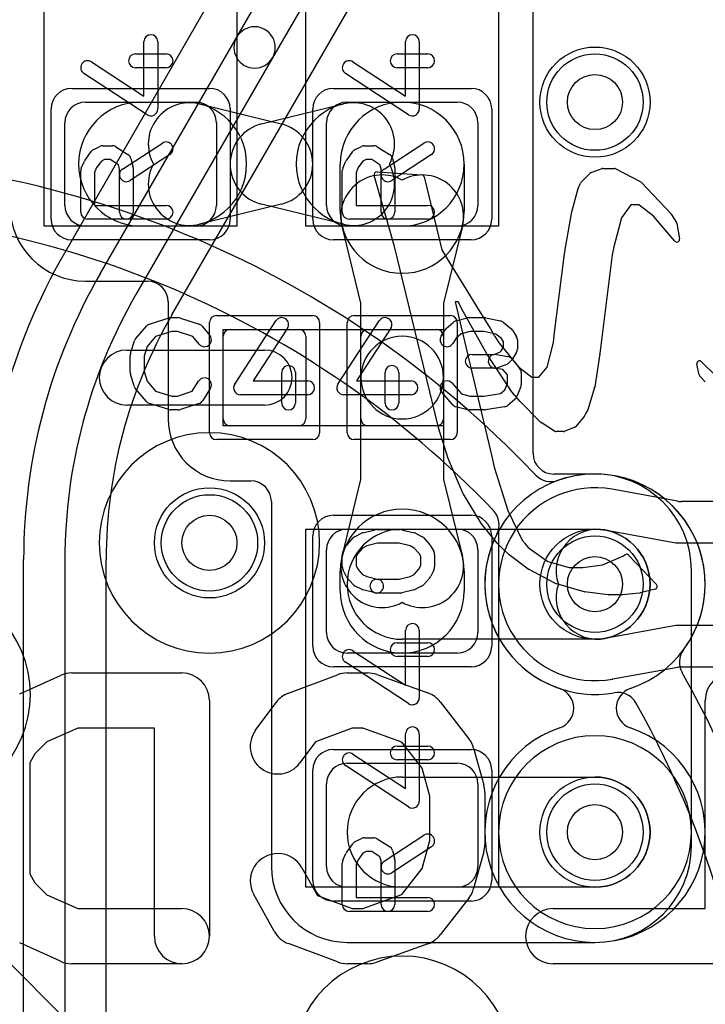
# Model space of a CAD drawing. Extents: x -1.5 to 30.7, y -0.5 to 30.
# Tile 16 of 23: x 18.2 to 20.7, y 19.3 to 22.9. Entities that reach past the tile are written whole.
import ezdxf

# ---------------------------------------------------------------- set-up
doc = ezdxf.new("R2010")
doc.units = 0
for name, color, linetype in [('Hole', 1, 'CONTINUOUS'), ('L1', 3, 'CONTINUOUS'), ('L2', 3, 'CONTINUOUS'), ('L3', 3, 'CONTINUOUS'), ('L4', 3, 'CONTINUOUS'), ('MetalMask-A', 176, 'CONTINUOUS'), ('PartsArea-A', 111, 'CONTINUOUS'), ('PartsSilk-A', 221, 'CONTINUOUS'), ('PartsSilk-B', 221, 'CONTINUOUS'), ('Resist-A', 2, 'CONTINUOUS'), ('Resist-B', 2, 'CONTINUOUS'), ('Silk-B', 140, 'CONTINUOUS')]:
    doc.layers.add(name, color=color, linetype=linetype)

msp = doc.modelspace()

# ---------------------------------------------------------------- linework, layer by layer
at = {"layer": 'Hole'}
for centre in [(20.3, 22.6), (18.9, 21), (20.3, 20.85), (20.3, 19.95)]:
    msp.add_circle(centre, 0.1, dxfattribs=at)
at = {"layer": 'L1'}
for p, q in [((20.07504, 21.325), (20.07504, 23.90006)), ((18.45, 22.6), (18.85, 22.6)), ((18.65, 22.6), (18.81, 22.6)), ((18.86357, 22.59353), (19.16071, 22.52069)), ((19.08929, 22.52069), (19.38643, 22.59353)), ((19.4, 22.6), (19.8, 22.6)), ((19.44, 22.6), (19.6, 22.6)), ((18.375, 22.225), (18.375, 22.525)), ((18.925, 22.525), (18.925, 22.225)), ((19.325, 22.225), (19.325, 22.525)), ((19.875, 22.525), (19.875, 22.225)), ((19.375, 22.20357), (19.375, 22.375)), ((19.825, 22.375), (19.825, 22.20357)), ((19.16071, 22.22931), (18.86357, 22.15647)), ((19.38643, 22.15647), (19.08929, 22.22931)), ((18.85, 22.15), (18.45, 22.15)), ((18.81, 22.15), (18.65, 22.15)), ((19.45, 21.87044), (19.38147, 22.15)), ((19.8, 22.15), (19.4, 22.15)), ((19.6, 22.15), (19.44, 22.15)), ((19.81853, 22.15), (19.75, 21.87044)), ((18.45, 21.94996), (18.67496, 21.94996)), ((18.74996, 21.87496), (18.74996, 21.45)), ((19.45, 21.6), (19.45, 21.87044)), ((19.75, 21.87044), (19.75, 21.6)), ((18.975, 21.775), (19.225, 21.775)), ((19.475, 21.775), (19.725, 21.775)), ((18.95, 21.45), (18.95, 21.75)), ((19.25, 21.75), (19.25, 21.45)), ((19.45, 21.45), (19.45, 21.75)), ((19.75, 21.75), (19.75, 21.45)), ((18.6, 21.7), (19.1, 21.7)), ((19.45, 21.23063), (19.45, 21.6)), ((19.75, 21.6), (19.75, 21.23063)), ((19.1, 21.5), (18.6, 21.5)), ((19.225, 21.425), (18.975, 21.425)), ((19.725, 21.425), (19.475, 21.425)), ((20.30004, 21.25), (20.15004, 21.25)), ((18.975, 21.22496), (19.04996, 21.22496)), ((19.38147, 20.95107), (19.45, 21.23063)), ((19.75, 21.23063), (19.81853, 20.95107)), ((19.12496, 21.14996), (19.12496, 19.825)), ((19.4, 21.05), (19.8, 21.05)), ((19.6, 21.05), (20.3, 21.05)), ((19.325, 20.675), (19.325, 20.975)), ((19.875, 20.975), (19.875, 20.675)), ((19.375, 20.825), (19.375, 20.8975)), ((19.825, 20.8975), (19.825, 20.825)), ((20.65004, 19.89996), (20.65004, 20.9)), ((20.3, 20.65), (19.6, 20.65)), ((19.8, 20.6), (19.4, 20.6)), ((19.4, 20.2), (19.8, 20.2)), ((19.325, 19.825), (19.325, 20.125)), ((19.6, 20.15), (20.3, 20.15)), ((19.875, 20.125), (19.875, 19.825)), ((19.8, 19.75), (19.4, 19.75)), ((20.3, 19.75), (19.6, 19.75)), ((18.77732, 18.87201), (18.05861, 19.59071)), ((19.4, 19.54996), (20.30004, 19.54996))]:
    msp.add_line(p, q, dxfattribs=at)
for centre in [(20.3, 22.6), (18.9, 21), (20.3, 20.85), (20.3, 19.95)]:
    msp.add_circle(centre, 0.2, dxfattribs=at)
for centre, radius, start, end in [((18.45, 22.525), 0.075, 90, 180), ((18.65, 22.375), 0.225, 90, -90), ((18.82786, 22.44784), 0.15, 76.22778, -150.94873), ((18.81, 22.375), 0.225, -90, 90), ((18.85, 22.525), 0.075, 0, 90), ((19.44, 22.375), 0.225, 90, -90), ((19.4, 22.525), 0.075, 90, 180), ((19.6, 22.375), 0.225, 0, 180), ((19.42214, 22.44784), 0.15, -29.05127, 103.7737), ((19.6, 22.375), 0.225, -90, 90), ((19.8, 22.525), 0.075, 0, 90), ((19.125, 22.375), 0.15, 103.77222, -103.77222), ((19.125, 22.375), 0.15, -76.22778, 76.22778), ((18.82786, 22.30216), 0.15, 150.94873, -76.2263), ((19.42214, 22.30216), 0.15, -103.77222, 29.05127), ((19.52716, 22.18571), 0.15, 60.94873, -166.2263), ((19.67284, 22.18571), 0.15, -13.77222, 119.05127), ((18.45, 22.225), 0.27504, 180, -90), ((18.45, 22.225), 0.075, 180, -90), ((18.85, 22.225), 0.075, -90, 0), ((19.4, 22.225), 0.075, 180, -90), ((19.6, 22.20357), 0.225, 180, 0), ((19.8, 22.225), 0.075, -90, 0), ((18.67496, 21.87496), 0.075, 0, 90), ((18.975, 21.75), 0.025, 90, 180), ((19.225, 21.75), 0.025, 0, 90), ((19.475, 21.75), 0.025, 90, 180), ((19.725, 21.75), 0.025, 0, 90), ((19.6, 21.6), 0.15, 0, 180), ((18.6, 21.6), 0.1, 90, -90), ((19.1, 21.6), 0.1, -90, 90), ((19.6, 21.6), 0.15, 180, 0), ((18.975, 21.45), 0.22504, 180, -90), ((18.975, 21.45), 0.025, 180, -90), ((19.225, 21.45), 0.025, -90, 0), ((19.475, 21.45), 0.025, 180, -90), ((19.725, 21.45), 0.025, -90, 0), ((20.15004, 21.325), 0.075, 180, -90), ((20.30004, 20.9), 0.35, 0, 90), ((19.04996, 21.14996), 0.075, 0, 90), ((19.6, 20.8975), 0.225, 0, 180), ((19.4, 20.975), 0.075, 90, 180), ((19.6, 20.85), 0.2, 90, -90), ((19.8, 20.975), 0.075, 0, 90), ((20.3, 20.85), 0.2, -90, 90), ((19.52716, 20.91536), 0.15, 166.22778, -60.94873), ((19.67284, 20.91536), 0.15, -119.05127, 13.7737), ((19.6, 20.825), 0.225, 180, 0), ((19.4, 20.675), 0.075, 180, -90), ((19.8, 20.675), 0.075, -90, 0), ((19.4, 20.125), 0.075, 90, 180), ((19.8, 20.125), 0.075, 0, 90), ((19.6, 19.95), 0.2, 90, -90), ((20.3, 19.95), 0.2, -90, 90), ((20.30004, 19.89996), 0.35, -90, 0), ((19.4, 19.825), 0.27504, 180, -90), ((19.4, 19.825), 0.075, 180, -90), ((19.8, 19.825), 0.075, -90, 0)]:
    msp.add_arc(centre, radius, start, end, dxfattribs=at)
at = {"layer": 'L2'}
for centre in [(20.3, 22.6), (20.3, 19.95)]:
    msp.add_circle(centre, 0.2, dxfattribs=at)
for centre, radius, start, end in [((17.4, 18.7), 3.70004, 43.68559, 90), ((17.4, 18.7), 3.5, 43.6856, 90), ((18.9, 21), 0.40004, 90, -90), ((18.9, 21), 0.40004, -90, 90), ((19.87678, 21.06567), 0.27501, 43.32917, 43.6858), ((20.13139, 21.30584), 0.075, -136.67484, -136.35056), ((17.39999, 18.7), 3.70004, 43.47059, 43.65241), ((20.13964, 21.29716), 0.075, -136.52889, -70.27012), ((20.29999, 20.85), 0.40004, -36.62097, 109.72724), ((19.87678, 21.06567), 0.07497, -27.00252, 43.68663), ((20.30001, 20.85), 0.40004, 152.99747, -79.8932), ((17.85, 20.45), 0.40004, -90, 90), ((20.68126, 20.56663), 0.075, 143.38066, -150.36883), ((17.4, 18.7), 3.70005, 29.43653, 29.63458), ((20.68825, 20.55427), 0.075, -151.44624, -150.58107), ((17.4, 18.69999), 3.70004, 0.00015, 29.41913), ((20.38337, 20.38236), 0.07497, 29.41687, 100.10936), ((17.4, 18.7), 3.5, 0, 29.41915), ((19.6, 19.1), 0.40004, 90, -90), ((19.6, 19.1), 0.40004, -90, 90)]:
    msp.add_arc(centre, radius, start, end, dxfattribs=at)
at = {"layer": 'L3'}
for centre in [(20.3, 22.6), (18.9, 21)]:
    msp.add_circle(centre, 0.2, dxfattribs=at)
for centre, radius, start, end in [((20.3, 20.85), 0.40004, -71.31323, -108.68677), ((20.1478, 20.4), 0.075, -71.31382, 71.31382), ((20.4522, 20.4), 0.075, 108.68618, -108.68618), ((20.3, 19.95), 0.40004, 108.68677, 71.31323)]:
    msp.add_arc(centre, radius, start, end, dxfattribs=at)
at = {"layer": 'L4'}
for p, q in [((19.32977, 23.70884), (18.37306, 22.05176)), ((18.99902, 22.83588), (19.48621, 23.67971)), ((19.61612, 23.60472), (19.12892, 22.76088)), ((18.76316, 21.82727), (19.71954, 23.48377)), ((18.503, 21.97674), (18.99902, 22.83588)), ((19.12892, 22.76088), (18.6329, 21.90174)), ((20.59959, 21.15139), (20.36253, 21.19442)), ((21.52664, 21.15004), (20.61379, 21.15004)), ((20.33572, 21.04678), (20.59349, 21)), ((20.59349, 21), (21.05331, 21)), ((18.225, 17.43731), (18.225, 20.93924)), ((18.375, 20.93924), (18.375, 17.43731)), ((18.52504, 17.43731), (18.52504, 20.93924)), ((20.59349, 20.7), (20.33572, 20.65322)), ((21.05331, 20.7), (20.59349, 20.7)), ((20.3643, 20.50592), (20.6004, 20.54876)), ((20.61379, 20.54996), (21.52664, 20.54996))]:
    msp.add_line(p, q, dxfattribs=at)
for centre in [(20.3, 22.6), (18.9, 21), (20.3, 20.85), (20.3, 19.95)]:
    msp.add_circle(centre, 0.2, dxfattribs=at)
for centre, radius, start, end in [((19.06397, 22.79838), 0.075, -30.00073, 150.00024), ((19.06397, 22.79838), 0.075, 149.99927, -30.00037), ((20.3, 20.93924), 2.22504, 149.99999, 180), ((20.3, 20.93924), 2.075, 149.99996, 180), ((20.3, 20.93924), 1.925, 149.99999, 180), ((20.3, 20.93924), 1.77496, 150.00027, 180), ((18.82777, 21.78923), 0.07497, 149.97737, 150.00487), ((18.82809, 21.78979), 0.07497, 150.00487, 150.4703), ((20.30001, 20.85001), 0.35004, 79.71126, -79.47013), ((20.61298, 21.22515), 0.07497, -100.28912, -99.65204), ((20.61379, 21.22501), 0.07497, -100.28024, -90), ((20.30894, 20.89919), 0.15, 79.71565, -160.85722), ((20.30894, 20.80081), 0.15, 160.85722, -79.71394), ((20.61378, 20.47499), 0.07497, 89.99236, 100.28024), ((20.37768, 20.43215), 0.07497, 100.28024, 100.52905), ((20.3, 19.95), 0.35004, 90, -90), ((20.3, 19.95), 0.35004, -90, 90)]:
    msp.add_arc(centre, radius, start, end, dxfattribs=at)
at = {"layer": 'MetalMask-A'}
for p, q in [((18.45, 22.6), (18.85, 22.6)), ((19.4, 22.6), (19.8, 22.6)), ((18.375, 22.225), (18.375, 22.525)), ((18.925, 22.525), (18.925, 22.225)), ((19.325, 22.225), (19.325, 22.525)), ((19.875, 22.525), (19.875, 22.225)), ((18.85, 22.15), (18.45, 22.15)), ((19.8, 22.15), (19.4, 22.15)), ((18.975, 21.775), (19.225, 21.775)), ((19.475, 21.775), (19.725, 21.775)), ((18.95, 21.45), (18.95, 21.75)), ((19.25, 21.75), (19.25, 21.45)), ((19.45, 21.45), (19.45, 21.75)), ((19.75, 21.75), (19.75, 21.45)), ((19.225, 21.425), (18.975, 21.425)), ((19.725, 21.425), (19.475, 21.425)), ((19.4, 21.05), (19.8, 21.05)), ((19.325, 20.675), (19.325, 20.975)), ((19.875, 20.975), (19.875, 20.675)), ((19.8, 20.6), (19.4, 20.6)), ((19.4, 20.2), (19.8, 20.2)), ((19.325, 19.825), (19.325, 20.125)), ((19.875, 20.125), (19.875, 19.825)), ((19.8, 19.75), (19.4, 19.75))]:
    msp.add_line(p, q, dxfattribs=at)
for centre, radius, start, end in [((18.45, 22.525), 0.075, 90, 180), ((18.85, 22.525), 0.075, 0, 90), ((19.4, 22.525), 0.075, 90, 180), ((19.8, 22.525), 0.075, 0, 90), ((18.45, 22.225), 0.075, 180, -90), ((18.85, 22.225), 0.075, -90, 0), ((19.4, 22.225), 0.075, 180, -90), ((19.8, 22.225), 0.075, -90, 0), ((18.975, 21.75), 0.025, 90, 180), ((19.225, 21.75), 0.025, 0, 90), ((19.475, 21.75), 0.025, 90, 180), ((19.725, 21.75), 0.025, 0, 90), ((18.975, 21.45), 0.025, 180, -90), ((19.225, 21.45), 0.025, -90, 0), ((19.475, 21.45), 0.025, 180, -90), ((19.725, 21.45), 0.025, -90, 0), ((19.4, 20.975), 0.075, 90, 180), ((19.8, 20.975), 0.075, 0, 90), ((19.4, 20.675), 0.075, 180, -90), ((19.8, 20.675), 0.075, -90, 0), ((19.4, 20.125), 0.075, 90, 180), ((19.8, 20.125), 0.075, 0, 90), ((19.4, 19.825), 0.075, 180, -90), ((19.8, 19.825), 0.075, -90, 0)]:
    msp.add_arc(centre, radius, start, end, dxfattribs=at)
at = {"layer": 'PartsArea-A'}
for p, q in [((18.3, 22.15), (18.3, 23.45)), ((19, 23.45), (19, 22.15)), ((19.25, 22.15), (19.25, 23.45)), ((19.95, 23.45), (19.95, 22.15)), ((19, 22.15), (18.3, 22.15)), ((19.95, 22.15), (19.25, 22.15)), ((18.95, 21.775), (19.75, 21.775)), ((18.95, 21.425), (18.95, 21.775)), ((19.75, 21.775), (19.75, 21.425)), ((19.75, 21.425), (18.95, 21.425)), ((19.25, 19.75), (19.25, 21.05)), ((19.25, 21.05), (19.95, 21.05)), ((19.95, 21.05), (19.95, 19.75)), ((19.95, 19.75), (19.25, 19.75))]:
    msp.add_line(p, q, dxfattribs=at)
at = {"layer": 'PartsSilk-A'}
for p, q in [((18.66204, 22.62119), (18.66204, 22.81944)), ((18.71204, 22.81944), (18.71204, 22.575)), ((19.61204, 22.62119), (19.61204, 22.81944)), ((19.66204, 22.81944), (19.66204, 22.575)), ((18.63148, 22.775), (18.74259, 22.775)), ((19.58148, 22.775), (19.69259, 22.775)), ((18.47108, 22.74593), (18.66204, 22.62119)), ((19.42108, 22.74593), (19.61204, 22.62119)), ((18.67337, 22.55407), (18.44374, 22.70407)), ((18.74259, 22.725), (18.63148, 22.725)), ((19.62337, 22.55407), (19.39374, 22.70407)), ((19.69259, 22.725), (19.58148, 22.725)), ((18.58447, 22.35703), (18.72891, 22.45148)), ((19.53447, 22.35703), (19.67891, 22.45148)), ((18.4483, 22.3897), (18.47052, 22.42026)), ((18.47956, 22.42792), (18.50178, 22.43903)), ((18.51296, 22.44167), (18.5463, 22.44167)), ((18.55955, 22.43787), (18.60399, 22.41009)), ((19.3983, 22.3897), (19.42052, 22.42026)), ((19.42956, 22.42792), (19.45178, 22.43903)), ((19.46296, 22.44167), (19.4963, 22.44167)), ((19.50955, 22.43787), (19.55399, 22.41009)), ((18.43456, 22.36015), (18.44567, 22.38515)), ((18.50737, 22.38593), (18.49029, 22.36243)), ((18.51886, 22.39167), (18.50737, 22.38593)), ((18.53913, 22.39167), (18.51886, 22.39167)), ((18.56913, 22.37292), (18.53913, 22.39167)), ((18.75627, 22.40964), (18.61183, 22.31519)), ((18.6149, 22.39533), (18.62231, 22.36755)), ((19.38456, 22.36015), (19.39567, 22.38515)), ((19.45737, 22.38593), (19.44029, 22.36243)), ((19.46886, 22.39167), (19.45737, 22.38593)), ((19.48913, 22.39167), (19.46886, 22.39167)), ((19.51913, 22.37292), (19.48913, 22.39167)), ((19.70627, 22.40964), (19.56183, 22.31519)), ((19.5649, 22.39533), (19.57231, 22.36755)), ((18.43241, 22.2), (18.43241, 22.35)), ((18.49029, 22.36243), (18.48241, 22.3447)), ((18.48241, 22.3447), (18.48241, 22.225)), ((18.57315, 22.35783), (18.56913, 22.37292)), ((18.57315, 22.2), (18.57315, 22.35783)), ((18.62315, 22.36111), (18.62315, 22.2)), ((19.38241, 22.2), (19.38241, 22.35)), ((19.44029, 22.36243), (19.43241, 22.3447)), ((19.43241, 22.3447), (19.43241, 22.225)), ((19.52315, 22.35783), (19.51913, 22.37292)), ((19.52315, 22.2), (19.52315, 22.35783)), ((19.57315, 22.36111), (19.57315, 22.2)), ((18.48241, 22.225), (18.74259, 22.225)), ((19.43241, 22.225), (19.69259, 22.225)), ((18.74259, 22.175), (18.45741, 22.175)), ((19.69259, 22.175), (19.40741, 22.175)), ((18.68266, 21.79418), (18.7521, 21.8164)), ((18.75972, 21.81759), (18.7875, 21.81759)), ((18.7954, 21.81631), (18.86207, 21.79409)), ((18.99157, 21.57663), (19.14157, 21.80626)), ((19.36657, 21.57663), (19.51657, 21.80626)), ((19.79495, 21.80564), (19.83662, 21.81675)), ((19.84306, 21.81759), (19.89861, 21.81759)), ((19.90376, 21.81705), (19.95654, 21.80594)), ((18.63258, 21.74239), (18.67147, 21.78683)), ((18.76362, 21.76759), (18.70452, 21.74868)), ((18.78344, 21.76759), (18.76362, 21.76759)), ((18.83952, 21.7489), (18.78344, 21.76759)), ((18.87338, 21.78637), (18.90115, 21.75304)), ((19.18343, 21.77892), (19.05869, 21.58796)), ((19.55843, 21.77892), (19.43369, 21.58796)), ((19.7413, 21.75029), (19.75519, 21.77251)), ((19.75978, 21.77795), (19.78478, 21.80017)), ((19.84634, 21.76759), (19.81356, 21.75885)), ((19.89601, 21.76759), (19.84634, 21.76759)), ((19.94042, 21.75824), (19.89601, 21.76759)), ((19.96701, 21.801), (19.99479, 21.77878)), ((20.00037, 21.77251), (20.01426, 21.75029)), ((18.61364, 21.68894), (18.62753, 21.73339)), ((18.70452, 21.74868), (18.67368, 21.71344)), ((18.86273, 21.72104), (18.83952, 21.7489)), ((19.79568, 21.74296), (19.7837, 21.72379)), ((19.81356, 21.75885), (19.79568, 21.74296)), ((19.96023, 21.7424), (19.94042, 21.75824)), ((19.96806, 21.72987), (19.96023, 21.7424)), ((20.01806, 21.73704), (20.01806, 21.7037)), ((18.67368, 21.71344), (18.6625, 21.67766)), ((19.9543, 21.69197), (19.95948, 21.69715)), ((19.95948, 21.69715), (19.96806, 21.71087)), ((19.96806, 21.71087), (19.96806, 21.72987)), ((18.6125, 21.61852), (18.6125, 21.68148)), ((18.6625, 21.67766), (18.6625, 21.62234)), ((19.85417, 21.68426), (19.9331, 21.68426)), ((19.9331, 21.68426), (19.9543, 21.69197)), ((19.94188, 21.68387), (19.98355, 21.67646)), ((19.99685, 21.6638), (19.98574, 21.65269)), ((19.99838, 21.66785), (20.02615, 21.63452)), ((20.01426, 21.69045), (20.00037, 21.66823)), ((19.9375, 21.63426), (19.85417, 21.63426)), ((19.96581, 21.62883), (19.93312, 21.63465)), ((19.9766, 21.64687), (19.94604, 21.63576)), ((19.98194, 21.60947), (19.96581, 21.62883)), ((18.62753, 21.56661), (18.61364, 21.61106)), ((18.6625, 21.62234), (18.67368, 21.58656)), ((19.1625, 21.50741), (19.1625, 21.61852)), ((19.2125, 21.61852), (19.2125, 21.50741)), ((19.5375, 21.50741), (19.5375, 21.61852)), ((19.5875, 21.61852), (19.5875, 21.50741)), ((19.98194, 21.57907), (19.98194, 21.60947)), ((20.03194, 21.61852), (20.03194, 21.57407)), ((18.67147, 21.51317), (18.63258, 21.55761)), ((18.67368, 21.58656), (18.70452, 21.55132)), ((18.83773, 21.5505), (18.86074, 21.58732)), ((18.90314, 21.56082), (18.87537, 21.51638)), ((19.05869, 21.58796), (19.25694, 21.58796)), ((19.43369, 21.58796), (19.63194, 21.58796)), ((19.78131, 21.57942), (19.81519, 21.54071)), ((19.95691, 21.54205), (19.97218, 21.55563)), ((19.97218, 21.55563), (19.98194, 21.57907)), ((20.03002, 21.56446), (20.01614, 21.53113)), ((18.70452, 21.55132), (18.76362, 21.53241)), ((18.76362, 21.53241), (18.78344, 21.53241)), ((18.78344, 21.53241), (18.83773, 21.5505)), ((19.25694, 21.53796), (19.0125, 21.53796)), ((19.63194, 21.53796), (19.3875, 21.53796)), ((19.78258, 21.50206), (19.74369, 21.5465)), ((19.81519, 21.54071), (19.84634, 21.53241)), ((19.84634, 21.53241), (19.89662, 21.53241)), ((19.89662, 21.53241), (19.95691, 21.54205)), ((20.00967, 21.52205), (19.98467, 21.49983)), ((18.7521, 21.4836), (18.68266, 21.50582)), ((18.7875, 21.48241), (18.75972, 21.48241)), ((18.86207, 21.50591), (18.7954, 21.48369)), ((19.83662, 21.48325), (19.79495, 21.49436)), ((19.89861, 21.48241), (19.84306, 21.48241)), ((19.97201, 21.49383), (19.90256, 21.48272)), ((19.39983, 20.993), (19.42205, 21.018)), ((19.42956, 21.02375), (19.45178, 21.03486)), ((19.4569, 21.03675), (19.50135, 21.04786)), ((19.50741, 21.04861), (19.59259, 21.04861)), ((19.59865, 21.04786), (19.6431, 21.03675)), ((19.64822, 21.03486), (19.67044, 21.02375)), ((19.67795, 21.018), (19.70017, 20.993)), ((19.3857, 20.96934), (19.39681, 20.98879)), ((19.45623, 20.98118), (19.43894, 20.96173)), ((19.47169, 20.98891), (19.45623, 20.98118)), ((19.51049, 20.99861), (19.47169, 20.98891)), ((19.58951, 20.99861), (19.51049, 20.99861)), ((19.62831, 20.98891), (19.58951, 20.99861)), ((19.64377, 20.98118), (19.62831, 20.98891)), ((19.66106, 20.96173), (19.64377, 20.98118)), ((19.70319, 20.98879), (19.7143, 20.96934)), ((19.38241, 20.9125), (19.38241, 20.95694)), ((19.43894, 20.96173), (19.43241, 20.9503)), ((19.43241, 20.9503), (19.43241, 20.9184)), ((19.66759, 20.9503), (19.66106, 20.96173)), ((19.66759, 20.9184), (19.66759, 20.9503)), ((19.71759, 20.95694), (19.71759, 20.9125)), ((19.43241, 20.9184), (19.4394, 20.90442)), ((19.6606, 20.90442), (19.66759, 20.9184)), ((19.39616, 20.8791), (19.38505, 20.90132)), ((19.42205, 20.84867), (19.39983, 20.87367)), ((19.4394, 20.90442), (19.45623, 20.88549)), ((19.45623, 20.88549), (19.47169, 20.87776)), ((19.47169, 20.87776), (19.51347, 20.86731)), ((19.58951, 20.86806), (19.62831, 20.87776)), ((19.62831, 20.87776), (19.64377, 20.88549)), ((19.64377, 20.88549), (19.6606, 20.90442)), ((19.70017, 20.87367), (19.67795, 20.84867)), ((19.71495, 20.90132), (19.70384, 20.8791)), ((19.45178, 20.83181), (19.42956, 20.84292)), ((19.50741, 20.86806), (19.58951, 20.86806)), ((19.67044, 20.84292), (19.64822, 20.83181)), ((19.50135, 20.81881), (19.4569, 20.82992)), ((19.59259, 20.81806), (19.50741, 20.81806)), ((19.6431, 20.82992), (19.59865, 20.81881)), ((19.61204, 20.48369), (19.61204, 20.68194)), ((19.66204, 20.68194), (19.66204, 20.4375)), ((19.58148, 20.6375), (19.69259, 20.6375)), ((19.42108, 20.60843), (19.61204, 20.48369)), ((19.69259, 20.5875), (19.58148, 20.5875)), ((19.62337, 20.41657), (19.39374, 20.56657)), ((19.61204, 20.10869), (19.61204, 20.30694)), ((19.66204, 20.30694), (19.66204, 20.0625)), ((19.42108, 20.23343), (19.61204, 20.10869)), ((19.58148, 20.2625), (19.69259, 20.2625)), ((19.69259, 20.2125), (19.58148, 20.2125)), ((19.62337, 20.04157), (19.39374, 20.19157)), ((19.42956, 19.91542), (19.45178, 19.92653)), ((19.46296, 19.92917), (19.4963, 19.92917)), ((19.50955, 19.92537), (19.55399, 19.89759)), ((19.53447, 19.84453), (19.67891, 19.93898)), ((19.38456, 19.84765), (19.39567, 19.87265)), ((19.3983, 19.8772), (19.42052, 19.90776)), ((19.45737, 19.87343), (19.44029, 19.84993)), ((19.46886, 19.87917), (19.45737, 19.87343)), ((19.48913, 19.87917), (19.46886, 19.87917)), ((19.51913, 19.86042), (19.48913, 19.87917)), ((19.70627, 19.89714), (19.56183, 19.80269)), ((19.5649, 19.88283), (19.57231, 19.85505)), ((19.38241, 19.6875), (19.38241, 19.8375)), ((19.44029, 19.84993), (19.43241, 19.8322)), ((19.52315, 19.84533), (19.51913, 19.86042)), ((19.52315, 19.6875), (19.52315, 19.84533)), ((19.57315, 19.84861), (19.57315, 19.6875)), ((19.43241, 19.8322), (19.43241, 19.7125)), ((19.43241, 19.7125), (19.69259, 19.7125)), ((19.69259, 19.6625), (19.40741, 19.6625))]:
    msp.add_line(p, q, dxfattribs=at)
for centre, start, end in [((18.68704, 22.81944), 0, 180), ((19.63704, 22.81944), 0, 180), ((18.63148, 22.75), 90, -90), ((18.74259, 22.75), -90, 90), ((19.58148, 22.75), 90, -90), ((19.69259, 22.75), -90, 90), ((18.45741, 22.725), 56.85026, -123.15356), ((19.40741, 22.725), 56.85026, -123.15356), ((18.68704, 22.575), -123.14974, 0), ((19.63704, 22.575), -123.14974, 0), ((18.74259, 22.43056), -56.81854, 123.18086), ((19.69259, 22.43056), -56.81854, 123.18086), ((18.49074, 22.40556), 116.56505, 143.97932), ((18.51296, 22.41667), 90, 116.56505), ((18.5463, 22.41667), 57.99462, 90), ((19.44074, 22.40556), 116.56505, 143.97932), ((19.46296, 22.41667), 90, 116.56505), ((19.4963, 22.41667), 57.99462, 90), ((18.46852, 22.375), 143.98274, 156.03964), ((18.59074, 22.38889), 14.92551, 57.98998), ((19.41852, 22.375), 143.98274, 156.03964), ((19.54074, 22.38889), 14.92551, 57.98998), ((18.45741, 22.35), 156.04915, 180), ((18.59815, 22.33611), 123.18146, -56.81914), ((18.59815, 22.36111), 0, 14.93527), ((19.40741, 22.35), 156.04915, 180), ((19.54815, 22.33611), 123.18146, -56.81914), ((19.54815, 22.36111), 0, 14.93527), ((18.45741, 22.2), 180, -90), ((18.59815, 22.2), 180, 0), ((18.74259, 22.2), -90, 90), ((19.40741, 22.2), 180, -90), ((19.54815, 22.2), 180, 0), ((19.69259, 22.2), -90, 90), ((18.75972, 21.79259), 90, 107.74642), ((18.7875, 21.79259), 71.57954, 90), ((19.1625, 21.79259), -33.14974, 146.84644), ((19.5375, 21.79259), -33.14974, 146.84644), ((19.80139, 21.78148), 104.92551, 131.63069), ((19.84306, 21.79259), 90, 104.92885), ((19.89861, 21.79259), 78.11016, 90), ((19.95139, 21.78148), 51.33303, 78.11298), ((18.69028, 21.77037), 107.74642, 138.81192), ((18.85417, 21.77037), 39.7909, 71.57954), ((19.77639, 21.75926), 131.62783, 147.98998), ((19.97917, 21.75926), 32.00538, 51.34522), ((18.65139, 21.72593), 138.81192, 162.63777), ((18.88194, 21.73704), -140.2091, 39.8005), ((19.7625, 21.73704), 147.99462, -32.01002), ((19.99306, 21.73704), 0, 32.01002), ((19.99306, 21.7037), -32.00538, 0), ((18.6375, 21.68148), 162.63777, 180), ((19.85417, 21.65926), 90, -90), ((19.9375, 21.65926), 79.90837, -100.08326), ((19.97917, 21.65185), 39.7909, 79.91674), ((19.97917, 21.68148), -45, -32.01002), ((19.1875, 21.61852), 0, 180), ((19.5625, 21.61852), 0, 180), ((19.9375, 21.65926), -90, -70.02141), ((19.96806, 21.67037), -70.02864, -45), ((20.00694, 21.61852), 0, 39.8005), ((18.6375, 21.61852), 180, -162.63777), ((18.88194, 21.57407), -32.00538, 147.99925), ((18.65139, 21.57407), -162.63777, -138.81192), ((19.0125, 21.56296), 146.85026, -90), ((19.25694, 21.56296), -90, 90), ((19.3875, 21.56296), 146.85026, -90), ((19.63194, 21.56296), -90, 90), ((19.7625, 21.56296), 41.18808, -138.81042), ((20.00694, 21.57407), -22.60576, 0), ((19.99306, 21.54074), -48.37217, -22.60888), ((18.69028, 21.52963), -138.81192, -107.74642), ((18.75972, 21.50741), -107.74642, -90), ((18.7875, 21.50741), -90, -71.57954), ((18.85417, 21.52963), -71.57954, -32.00538), ((19.1875, 21.50741), 180, 0), ((19.5625, 21.50741), 180, 0), ((19.80139, 21.51852), -138.81192, -104.92885), ((19.84306, 21.50741), -104.92551, -90), ((19.89861, 21.50741), -90, -80.91133), ((19.96806, 21.51852), -80.91063, -48.36931), ((19.44074, 21.00139), 116.56505, 138.37217), ((19.46296, 21.0125), 104.03068, 116.56505), ((19.50741, 21.02361), 90, 104.03068), ((19.59259, 21.02361), 75.96932, 90), ((19.63704, 21.0125), 63.43495, 75.96932), ((19.65926, 21.00139), 41.62783, 63.43495), ((19.41852, 20.97639), 138.37217, 150.26649), ((19.68148, 20.97639), 29.73351, 41.62783), ((19.40741, 20.95694), 150.26649, 180), ((19.69259, 20.95694), 0, 29.73351), ((19.40741, 20.9125), 180, -153.43495), ((19.69259, 20.9125), -26.56505, 0), ((19.41852, 20.89028), -153.43495, -138.37217), ((19.68148, 20.89028), -41.62783, -26.56505), ((19.44074, 20.86528), -138.37217, -116.56505), ((19.50741, 20.84306), 90, -90), ((19.50741, 20.84306), -104.03068, 75.96679), ((19.65926, 20.86528), -63.43495, -41.62783), ((19.46296, 20.85417), -116.56505, -104.03068), ((19.59259, 20.84306), -90, -75.96932), ((19.63704, 20.85417), -75.96932, -63.43495), ((19.63704, 20.68194), 0, 180), ((19.58148, 20.6125), 90, -90), ((19.69259, 20.6125), -90, 90), ((19.40741, 20.5875), 56.85026, -123.15356), ((19.63704, 20.4375), -123.14974, 0), ((19.63704, 20.30694), 0, 180), ((19.40741, 20.2125), 56.85026, -123.15356), ((19.58148, 20.2375), 90, -90), ((19.69259, 20.2375), -90, 90), ((19.63704, 20.0625), -123.14974, 0), ((19.44074, 19.89306), 116.56505, 143.97932), ((19.46296, 19.90417), 90, 116.56505), ((19.4963, 19.90417), 57.99462, 90), ((19.69259, 19.91806), -56.81854, 123.18086), ((19.41852, 19.8625), 143.98274, 156.03964), ((19.54074, 19.87639), 14.92551, 57.98998), ((19.40741, 19.8375), 156.04915, 180), ((19.54815, 19.82361), 123.18146, -56.81914), ((19.54815, 19.84861), 0, 14.93527), ((19.69259, 19.6875), -90, 90), ((19.40741, 19.6875), 180, -90), ((19.54815, 19.6875), 180, 0)]:
    msp.add_arc(centre, 0.025, start, end, dxfattribs=at)
at = {"layer": 'PartsSilk-B'}
for p, q in [((19.50894, 22.34639), (19.67116, 22.33596)), ((20.24954, 22.30889), (20.28237, 22.3421)), ((20.28613, 22.34449), (20.32571, 22.35855)), ((20.32906, 22.35913), (20.37094, 22.35913)), ((20.37556, 22.358), (20.46655, 22.31054)), ((19.5715, 22.07563), (19.49868, 22.33369)), ((19.68024, 22.32832), (19.74384, 22.0638)), ((20.24362, 22.29768), (20.24761, 22.30613)), ((20.46922, 22.30852), (20.57574, 22.19514)), ((20.21633, 22.20212), (20.23923, 22.28635)), ((20.23957, 22.28737), (20.24335, 22.29705)), ((20.19282, 22.07223), (20.21614, 22.20128)), ((20.43039, 22.2274), (20.39679, 22.17996)), ((20.45934, 22.2274), (20.43039, 22.2274)), ((20.51245, 22.18624), (20.45934, 22.2274)), ((20.39679, 22.17996), (20.3685, 22.07435)), ((20.58994, 22.09563), (20.51245, 22.18624)), ((20.57687, 22.19369), (20.59637, 22.16327)), ((20.59781, 22.15957), (20.6074, 22.10383)), ((19.73146, 21.41877), (19.5715, 22.07563)), ((19.74384, 22.0638), (19.7634, 22.03163)), ((20.1884, 22.03912), (20.19275, 22.07177)), ((20.3685, 22.07435), (20.36284, 22.04526)), ((19.7634, 22.03163), (19.82246, 21.93529)), ((20.15239, 21.75455), (20.18839, 22.03906)), ((20.36284, 22.04526), (20.32168, 21.71654)), ((19.82246, 21.93529), (19.88185, 21.83912)), ((19.80302, 21.87547), (19.79171, 21.87547)), ((19.79171, 21.87547), (19.92496, 21.3136)), ((19.82166, 21.84024), (19.80302, 21.87547)), ((19.9073, 21.6866), (19.82177, 21.84005)), ((19.88186, 21.8391), (19.92023, 21.77661)), ((19.92034, 21.77644), (19.93415, 21.7529)), ((19.93493, 21.75122), (19.93577, 21.74889)), ((19.93577, 21.74889), (19.95197, 21.72447)), ((20.14919, 21.72743), (20.15238, 21.75446)), ((19.95197, 21.72447), (20.02234, 21.63854)), ((20.12614, 21.6374), (20.14919, 21.72743)), ((20.32168, 21.71651), (20.31788, 21.68693)), ((19.99072, 21.5589), (19.90766, 21.686)), ((20.31784, 21.68665), (20.29891, 21.5659)), ((20.02234, 21.63854), (20.07059, 21.60172)), ((20.09643, 21.60172), (20.12614, 21.6374)), ((20.67883, 21.61002), (20.67033, 21.64848)), ((20.68713, 21.65774), (20.74054, 21.60483)), ((20.07059, 21.60172), (20.09643, 21.60172)), ((20.70072, 21.5842), (20.68123, 21.60541)), ((20.00833, 21.5364), (19.99122, 21.5582)), ((20.29862, 21.5646), (20.27434, 21.48286)), ((20.02663, 21.51469), (20.00856, 21.53612)), ((20.10233, 21.43802), (20.02716, 21.51411)), ((20.26106, 21.45848), (20.23094, 21.42269)), ((20.26714, 21.47053), (20.26244, 21.46063)), ((20.27326, 21.48046), (20.26714, 21.47053)), ((19.76658, 21.30669), (19.73164, 21.41815)), ((20.15275, 21.40571), (20.10408, 21.43661)), ((20.22692, 21.41981), (20.18848, 21.40483)), ((20.18485, 21.40415), (20.15811, 21.40415)), ((19.82192, 21.17778), (19.76693, 21.30573)), ((19.92496, 21.3136), (19.93409, 21.2754)), ((19.93409, 21.2754), (19.98374, 21.11718)), ((19.88837, 21.06867), (19.82257, 21.17652)), ((19.98374, 21.11718), (20.03597, 21.0099)), ((19.94506, 20.99849), (19.88914, 21.06759)), ((19.96646, 20.97732), (19.94581, 20.99766)), ((20.03597, 21.0099), (20.04643, 20.99716)), ((20.04664, 20.99689), (20.05745, 20.98277)), ((20.05745, 20.98277), (20.12875, 20.93208)), ((19.98766, 20.95761), (19.96667, 20.97712)), ((20.05763, 20.90501), (19.98847, 20.95693)), ((20.32723, 20.92089), (20.40132, 20.95162)), ((20.40154, 20.95177), (20.40827, 20.9566)), ((20.42133, 20.95538), (20.5235, 20.84835)), ((20.12875, 20.93208), (20.20668, 20.9102)), ((20.20668, 20.9102), (20.25636, 20.9102)), ((20.25636, 20.9102), (20.32723, 20.92089)), ((20.15468, 20.85331), (20.05894, 20.90418)), ((20.26046, 20.82206), (20.15656, 20.85254)), ((20.34734, 20.81147), (20.26208, 20.82173)), ((20.39783, 20.8114), (20.34853, 20.8114)), ((20.46247, 20.81792), (20.39884, 20.81145)), ((20.51867, 20.83174), (20.46386, 20.81816)), ((18.21081, 20.4523), (18.35896, 20.51897)), ((18.4, 20.52778), (18.8, 20.52778)), ((19.18711, 20.45474), (19.36489, 20.52141)), ((19.4, 20.52778), (19.47407, 20.52778)), ((19.50794, 20.52187), (19.69313, 20.4552)), ((18.9, 20.42778), (18.9, 19.57222)), ((19.06779, 20.32063), (19.14186, 20.42063)), ((19.7382, 20.4225), (19.8419, 20.28917)), ((20.7, 19.67222), (20.7, 20.42778)), ((18.42146, 20.32778), (18.3096, 20.27744)), ((18.7, 20.32778), (18.42146, 20.32778)), ((18.7, 19.57222), (18.7, 20.32778)), ((19.41813, 20.32778), (19.28499, 20.27785)), ((19.45662, 20.32778), (19.41813, 20.32778)), ((19.59812, 20.27684), (19.45662, 20.32778)), ((18.3096, 20.27744), (18.2658, 20.23363)), ((19.28499, 20.27785), (19.22851, 20.20159)), ((19.6719, 20.18198), (19.59812, 20.27684)), ((18.2658, 20.23363), (18.24815, 20.20186)), ((19.85931, 20.25455), (19.89635, 20.12121)), ((18.24815, 20.20186), (18.24815, 19.79814)), ((19.7, 20.08081), (19.6719, 20.18198)), ((19.9, 20.09444), (19.9, 19.90556)), ((19.7, 19.91919), (19.7, 20.08081)), ((19.6719, 19.81802), (19.7, 19.91919)), ((19.89635, 19.87879), (19.85931, 19.74545)), ((19.23557, 19.82078), (19.29177, 19.71961)), ((19.59812, 19.72316), (19.6719, 19.81802)), ((18.24815, 19.79814), (18.2658, 19.76637)), ((18.2658, 19.76637), (18.3096, 19.72256)), ((18.3096, 19.72256), (18.42146, 19.67222)), ((19.1348, 19.59033), (19.06073, 19.72366)), ((19.29177, 19.71961), (19.41813, 19.67222)), ((19.45662, 19.67222), (19.59812, 19.72316)), ((19.8419, 19.71083), (19.7382, 19.5775)), ((18.42146, 19.67222), (18.8, 19.67222)), ((19.41813, 19.67222), (19.45662, 19.67222)), ((20.14815, 19.67222), (20.7, 19.67222)), ((18.35896, 19.48103), (18.21081, 19.5477)), ((19.36489, 19.47859), (19.18711, 19.54526)), ((19.69313, 19.5448), (19.50794, 19.47813)), ((18.8, 19.47222), (18.4, 19.47222)), ((19.47407, 19.47222), (19.4, 19.47222)), ((20.8, 19.47222), (20.14815, 19.47222))]:
    msp.add_line(p, q, dxfattribs=at)
for centre, radius, start, end in [((19.5083, 22.33641), 0.01, 86.33075, -164.21205), ((20.28948, 22.33507), 0.01, 109.57673, 135.32416), ((20.32906, 22.34913), 0.01, 90, 109.57673), ((20.37094, 22.34913), 0.01, 62.48694, 90), ((19.67052, 22.32598), 0.01, 13.53586, 86.33075), ((20.25665, 22.30186), 0.01, 135.32416, 154.71652), ((20.46193, 22.30167), 0.01, 43.21768, 62.48694), ((20.24888, 22.28373), 0.01, 158.64562, 164.81021), ((20.25266, 22.29341), 0.01, 154.71652, 158.64562), ((20.22598, 22.1995), 0.01, 164.81021, 169.7464), ((20.56845, 22.18829), 0.01, 32.67328, 43.21768), ((20.58795, 22.15787), 0.01001, 9.78241, 32.67328), ((20.59754, 22.10213), 0.01001, -139.46085, 9.78241), ((20.20266, 22.07045), 0.01, 169.7464, 172.41293), ((20.19831, 22.0378), 0.01, 172.41293, 172.76127), ((19.8305, 21.84492), 0.01, -152.10273, -150.84519), ((19.87334, 21.83387), 0.01, 31.54367, 31.67132), ((19.91171, 21.77138), 0.01, 30.38424, 31.54367), ((19.92552, 21.74784), 0.01, 19.7579, 30.38424), ((20.16231, 21.75329), 0.01, 172.76127, 173.28012), ((20.31176, 21.71778), 0.01, -7.29556, -7.12502), ((19.91603, 21.69147), 0.01, -150.84519, -146.8344), ((20.30796, 21.6882), 0.01, -8.91604, -7.29556), ((20.68009, 21.65064), 0.01, 45.24312, -167.52093), ((20.68859, 21.61218), 0.01, -167.52093, -137.391), ((19.99909, 21.56437), 0.01, -146.8344, -141.90392), ((20.28903, 21.56745), 0.01, -16.55114, -8.91604), ((20.0162, 21.54257), 0.01, -141.90392, -139.82758), ((20.03427, 21.52114), 0.01, -139.82758, -135.32416), ((20.26475, 21.48571), 0.01, -31.67132, -16.55114), ((20.25341, 21.46492), 0.01, -40.09168, -25.4116), ((19.74118, 21.42114), 0.01, -166.29711, -162.59811), ((20.10944, 21.44505), 0.01, -135.32416, -122.41845), ((20.22329, 21.42913), 0.01, -68.71983, -40.09168), ((20.15811, 21.41415), 0.01, -122.41845, -90), ((20.18485, 21.41415), 0.01, -90, -68.71983), ((19.77612, 21.30968), 0.01, -162.59811, -156.74124), ((19.83111, 21.18173), 0.01, -156.74124, -148.61388), ((19.89691, 21.07388), 0.01, -148.61388, -141.00901), ((19.95283, 21.00478), 0.01, -141.00901, -134.5948), ((20.0387, 20.99081), 0.01, 37.44284, 39.40224), ((19.97348, 20.98444), 0.01, -134.5948, -132.9329), ((19.99447, 20.96493), 0.01, -132.9329, -126.8699), ((20.40715, 20.94349), 0.01, 124.11906, 125.6442), ((20.4141, 20.94848), 0.01, 43.66213, 125.6776), ((20.06363, 20.91301), 0.01, -126.8699, -117.97473), ((20.15937, 20.86214), 0.01, -117.97473, -106.31519), ((20.51627, 20.84145), 0.01, -76.11658, 43.66213), ((20.26327, 20.83166), 0.01, -106.31519, -96.83367), ((20.34853, 20.8214), 0.01, -96.83367, -90), ((20.39783, 20.8214), 0.01, -90, -84.2039), ((20.46146, 20.82787), 0.01, -84.2039, -76.11658), ((18.4, 20.42778), 0.1, 90, 114.2301), ((18.8, 20.42778), 0.1, 0, 90), ((19.4, 20.42778), 0.1, 90, 110.55675), ((19.47407, 20.42778), 0.1, 70.20242, 90), ((20.8, 20.42778), 0.1, 0, 180), ((19.22222, 20.36111), 0.1, 110.55537, 143.47265), ((19.65926, 20.36111), 0.1, 37.87147, 70.20068), ((19.14815, 20.26111), 0.1, 143.47387, -36.52735), ((19.76296, 20.22778), 0.1, 15.52749, 37.87469), ((19.8, 20.09444), 0.1, 0, 15.52455), ((19.8, 19.90556), 0.1, -15.52749, 0), ((19.14815, 19.77222), 0.1, 29.05127, -150.94613), ((19.76296, 19.77222), 0.1, -37.87147, -15.52455), ((18.8, 19.57222), 0.1, -90, 90), ((20.14815, 19.57222), 0.1, 90, -90), ((19.22222, 19.63889), 0.1, -150.94873, -110.55675), ((18.8, 19.57222), 0.1, 180, 0), ((19.65926, 19.63889), 0.1, -70.20242, -37.87469), ((18.4, 19.57222), 0.1, -114.2301, -90), ((19.4, 19.57222), 0.1, -110.55537, -90), ((19.47407, 19.57222), 0.1, -90, -70.20068)]:
    msp.add_arc(centre, radius, start, end, dxfattribs=at)
at = {"layer": 'Resist-A'}
for p, q in [((18.4, 22.65), (18.9, 22.65)), ((19.35, 22.65), (19.85, 22.65)), ((18.325, 22.175), (18.325, 22.575)), ((18.975, 22.575), (18.975, 22.175)), ((19.275, 22.175), (19.275, 22.575)), ((19.925, 22.575), (19.925, 22.175)), ((18.9, 22.1), (18.4, 22.1)), ((19.85, 22.1), (19.35, 22.1)), ((18.925, 21.825), (19.275, 21.825)), ((19.425, 21.825), (19.775, 21.825)), ((18.9, 21.4), (18.9, 21.8)), ((19.3, 21.8), (19.3, 21.4)), ((19.4, 21.4), (19.4, 21.8)), ((19.8, 21.8), (19.8, 21.4)), ((19.275, 21.375), (18.925, 21.375)), ((19.775, 21.375), (19.425, 21.375)), ((19.35, 21.1), (19.85, 21.1)), ((19.275, 20.625), (19.275, 21.025)), ((19.925, 21.025), (19.925, 20.625)), ((19.85, 20.55), (19.35, 20.55)), ((19.35, 20.25), (19.85, 20.25)), ((19.275, 19.775), (19.275, 20.175)), ((19.925, 20.175), (19.925, 19.775)), ((19.85, 19.7), (19.35, 19.7))]:
    msp.add_line(p, q, dxfattribs=at)
for centre in [(20.3, 22.6), (18.9, 21), (20.3, 20.85), (20.3, 19.95)]:
    msp.add_circle(centre, 0.175, dxfattribs=at)
for centre, radius, start, end in [((18.4, 22.575), 0.075, 90, 180), ((18.9, 22.575), 0.075, 0, 90), ((19.35, 22.575), 0.075, 90, 180), ((19.85, 22.575), 0.075, 0, 90), ((18.4, 22.175), 0.075, 180, -90), ((18.9, 22.175), 0.075, -90, 0), ((19.35, 22.175), 0.075, 180, -90), ((19.85, 22.175), 0.075, -90, 0), ((18.925, 21.8), 0.025, 90, 180), ((19.275, 21.8), 0.025, 0, 90), ((19.425, 21.8), 0.025, 90, 180), ((19.775, 21.8), 0.025, 0, 90), ((18.925, 21.4), 0.025, 180, -90), ((19.275, 21.4), 0.025, -90, 0), ((19.425, 21.4), 0.025, 180, -90), ((19.775, 21.4), 0.025, -90, 0), ((19.35, 21.025), 0.075, 90, 180), ((19.85, 21.025), 0.075, 0, 90), ((19.35, 20.625), 0.075, 180, -90), ((19.85, 20.625), 0.075, -90, 0), ((19.35, 20.175), 0.075, 90, 180), ((19.85, 20.175), 0.075, 0, 90), ((19.35, 19.775), 0.075, 180, -90), ((19.85, 19.775), 0.075, -90, 0)]:
    msp.add_arc(centre, radius, start, end, dxfattribs=at)
at = {"layer": 'Resist-B'}
for centre in [(20.3, 22.6), (18.9, 21), (20.3, 20.85), (20.3, 19.95)]:
    msp.add_circle(centre, 0.175, dxfattribs=at)
at = {"layer": 'Silk-B'}
for p, q in [((19.50894, 22.34639), (19.67116, 22.33596)), ((20.24954, 22.30889), (20.28237, 22.3421)), ((20.28613, 22.34449), (20.32571, 22.35855)), ((20.32906, 22.35913), (20.37094, 22.35913)), ((20.37556, 22.358), (20.46655, 22.31054)), ((19.5715, 22.07563), (19.49868, 22.33369)), ((19.68024, 22.32832), (19.74384, 22.0638)), ((20.24362, 22.29768), (20.24761, 22.30613)), ((20.46922, 22.30852), (20.57574, 22.19514)), ((20.21633, 22.20212), (20.23923, 22.28635)), ((20.23957, 22.28737), (20.24335, 22.29705)), ((20.19282, 22.07223), (20.21614, 22.20128)), ((20.43039, 22.2274), (20.39679, 22.17996)), ((20.45934, 22.2274), (20.43039, 22.2274)), ((20.51245, 22.18624), (20.45934, 22.2274)), ((20.39679, 22.17996), (20.3685, 22.07435)), ((20.58994, 22.09563), (20.51245, 22.18624)), ((20.57687, 22.19369), (20.59637, 22.16327)), ((20.59781, 22.15957), (20.6074, 22.10383)), ((19.73146, 21.41877), (19.5715, 22.07563)), ((19.74384, 22.0638), (19.7634, 22.03163)), ((20.1884, 22.03912), (20.19275, 22.07177)), ((20.3685, 22.07435), (20.36284, 22.04526)), ((19.7634, 22.03163), (19.82246, 21.93529)), ((20.15239, 21.75455), (20.18839, 22.03906)), ((20.36284, 22.04526), (20.32168, 21.71654)), ((19.82246, 21.93529), (19.88185, 21.83912)), ((19.80302, 21.87547), (19.79171, 21.87547)), ((19.79171, 21.87547), (19.92496, 21.3136)), ((19.82166, 21.84024), (19.80302, 21.87547)), ((19.9073, 21.6866), (19.82177, 21.84005)), ((19.88186, 21.8391), (19.92023, 21.77661)), ((19.92034, 21.77644), (19.93415, 21.7529)), ((19.93493, 21.75122), (19.93577, 21.74889)), ((19.93577, 21.74889), (19.95197, 21.72447)), ((20.14919, 21.72743), (20.15238, 21.75446)), ((19.95197, 21.72447), (20.02234, 21.63854)), ((20.12614, 21.6374), (20.14919, 21.72743)), ((20.32168, 21.71651), (20.31788, 21.68693)), ((19.99072, 21.5589), (19.90766, 21.686)), ((20.31784, 21.68665), (20.29891, 21.5659)), ((20.02234, 21.63854), (20.07059, 21.60172)), ((20.09643, 21.60172), (20.12614, 21.6374)), ((20.67883, 21.61002), (20.67033, 21.64848)), ((20.68713, 21.65774), (20.74054, 21.60483)), ((20.07059, 21.60172), (20.09643, 21.60172)), ((20.70072, 21.5842), (20.68123, 21.60541)), ((20.00833, 21.5364), (19.99122, 21.5582)), ((20.29862, 21.5646), (20.27434, 21.48286)), ((20.02663, 21.51469), (20.00856, 21.53612)), ((20.10233, 21.43802), (20.02716, 21.51411)), ((20.26106, 21.45848), (20.23094, 21.42269)), ((20.26714, 21.47053), (20.26244, 21.46063)), ((20.27326, 21.48046), (20.26714, 21.47053)), ((19.76658, 21.30669), (19.73164, 21.41815)), ((20.15275, 21.40571), (20.10408, 21.43661)), ((20.22692, 21.41981), (20.18848, 21.40483)), ((20.18485, 21.40415), (20.15811, 21.40415)), ((19.82192, 21.17778), (19.76693, 21.30573)), ((19.92496, 21.3136), (19.93409, 21.2754)), ((19.93409, 21.2754), (19.98374, 21.11718)), ((19.88837, 21.06867), (19.82257, 21.17652)), ((19.98374, 21.11718), (20.03597, 21.0099)), ((19.94506, 20.99849), (19.88914, 21.06759)), ((19.96646, 20.97732), (19.94581, 20.99766)), ((20.03597, 21.0099), (20.04643, 20.99716)), ((20.04664, 20.99689), (20.05745, 20.98277)), ((20.05745, 20.98277), (20.12875, 20.93208)), ((19.98766, 20.95761), (19.96667, 20.97712)), ((20.05763, 20.90501), (19.98847, 20.95693)), ((20.32723, 20.92089), (20.40132, 20.95162)), ((20.40154, 20.95177), (20.40827, 20.9566)), ((20.42133, 20.95538), (20.5235, 20.84835)), ((20.12875, 20.93208), (20.20668, 20.9102)), ((20.20668, 20.9102), (20.25636, 20.9102)), ((20.25636, 20.9102), (20.32723, 20.92089)), ((20.15468, 20.85331), (20.05894, 20.90418)), ((20.26046, 20.82206), (20.15656, 20.85254)), ((20.34734, 20.81147), (20.26208, 20.82173)), ((20.39783, 20.8114), (20.34853, 20.8114)), ((20.46247, 20.81792), (20.39884, 20.81145)), ((20.51867, 20.83174), (20.46386, 20.81816)), ((18.21081, 20.4523), (18.35896, 20.51897)), ((18.4, 20.52778), (18.8, 20.52778)), ((19.18711, 20.45474), (19.36489, 20.52141)), ((19.4, 20.52778), (19.47407, 20.52778)), ((19.50794, 20.52187), (19.69313, 20.4552)), ((18.9, 20.42778), (18.9, 19.57222)), ((19.06779, 20.32063), (19.14186, 20.42063)), ((19.7382, 20.4225), (19.8419, 20.28917)), ((20.7, 19.67222), (20.7, 20.42778)), ((18.42146, 20.32778), (18.3096, 20.27744)), ((18.7, 20.32778), (18.42146, 20.32778)), ((18.7, 19.57222), (18.7, 20.32778)), ((19.41813, 20.32778), (19.28499, 20.27785)), ((19.45662, 20.32778), (19.41813, 20.32778)), ((19.59812, 20.27684), (19.45662, 20.32778)), ((18.3096, 20.27744), (18.2658, 20.23363)), ((19.28499, 20.27785), (19.22851, 20.20159)), ((19.6719, 20.18198), (19.59812, 20.27684)), ((18.2658, 20.23363), (18.24815, 20.20186)), ((19.85931, 20.25455), (19.89635, 20.12121)), ((18.24815, 20.20186), (18.24815, 19.79814)), ((19.7, 20.08081), (19.6719, 20.18198)), ((19.9, 20.09444), (19.9, 19.90556)), ((19.7, 19.91919), (19.7, 20.08081)), ((19.6719, 19.81802), (19.7, 19.91919)), ((19.89635, 19.87879), (19.85931, 19.74545)), ((19.23557, 19.82078), (19.29177, 19.71961)), ((19.59812, 19.72316), (19.6719, 19.81802)), ((18.24815, 19.79814), (18.2658, 19.76637)), ((18.2658, 19.76637), (18.3096, 19.72256)), ((18.3096, 19.72256), (18.42146, 19.67222)), ((19.1348, 19.59033), (19.06073, 19.72366)), ((19.29177, 19.71961), (19.41813, 19.67222)), ((19.45662, 19.67222), (19.59812, 19.72316)), ((19.8419, 19.71083), (19.7382, 19.5775)), ((18.42146, 19.67222), (18.8, 19.67222)), ((19.41813, 19.67222), (19.45662, 19.67222)), ((20.14815, 19.67222), (20.7, 19.67222)), ((18.35896, 19.48103), (18.21081, 19.5477)), ((19.36489, 19.47859), (19.18711, 19.54526)), ((19.69313, 19.5448), (19.50794, 19.47813)), ((18.8, 19.47222), (18.4, 19.47222)), ((19.47407, 19.47222), (19.4, 19.47222)), ((20.8, 19.47222), (20.14815, 19.47222))]:
    msp.add_line(p, q, dxfattribs=at)
for centre, radius, start, end in [((19.5083, 22.33641), 0.01, 86.33075, -164.21205), ((20.28948, 22.33507), 0.01, 109.57673, 135.32416), ((20.32906, 22.34913), 0.01, 90, 109.57673), ((20.37094, 22.34913), 0.01, 62.48694, 90), ((19.67052, 22.32598), 0.01, 13.53586, 86.33075), ((20.25665, 22.30186), 0.01, 135.32416, 154.71652), ((20.46193, 22.30167), 0.01, 43.21768, 62.48694), ((20.24888, 22.28373), 0.01, 158.64562, 164.81021), ((20.25266, 22.29341), 0.01, 154.71652, 158.64562), ((20.22598, 22.1995), 0.01, 164.81021, 169.7464), ((20.56845, 22.18829), 0.01, 32.67328, 43.21768), ((20.58795, 22.15787), 0.01001, 9.78241, 32.67328), ((20.59754, 22.10213), 0.01001, -139.46085, 9.78241), ((20.20266, 22.07045), 0.01, 169.7464, 172.41293), ((20.19831, 22.0378), 0.01, 172.41293, 172.76127), ((19.8305, 21.84492), 0.01, -152.10273, -150.84519), ((19.87334, 21.83387), 0.01, 31.54367, 31.67132), ((19.91171, 21.77138), 0.01, 30.38424, 31.54367), ((19.92552, 21.74784), 0.01, 19.7579, 30.38424), ((20.16231, 21.75329), 0.01, 172.76127, 173.28012), ((20.31176, 21.71778), 0.01, -7.29556, -7.12502), ((19.91603, 21.69147), 0.01, -150.84519, -146.8344), ((20.30796, 21.6882), 0.01, -8.91604, -7.29556), ((20.68009, 21.65064), 0.01, 45.24312, -167.52093), ((20.68859, 21.61218), 0.01, -167.52093, -137.391), ((19.99909, 21.56437), 0.01, -146.8344, -141.90392), ((20.28903, 21.56745), 0.01, -16.55114, -8.91604), ((20.0162, 21.54257), 0.01, -141.90392, -139.82758), ((20.03427, 21.52114), 0.01, -139.82758, -135.32416), ((20.26475, 21.48571), 0.01, -31.67132, -16.55114), ((20.25341, 21.46492), 0.01, -40.09168, -25.4116), ((19.74118, 21.42114), 0.01, -166.29711, -162.59811), ((20.10944, 21.44505), 0.01, -135.32416, -122.41845), ((20.22329, 21.42913), 0.01, -68.71983, -40.09168), ((20.15811, 21.41415), 0.01, -122.41845, -90), ((20.18485, 21.41415), 0.01, -90, -68.71983), ((19.77612, 21.30968), 0.01, -162.59811, -156.74124), ((19.83111, 21.18173), 0.01, -156.74124, -148.61388), ((19.89691, 21.07388), 0.01, -148.61388, -141.00901), ((19.95283, 21.00478), 0.01, -141.00901, -134.5948), ((20.0387, 20.99081), 0.01, 37.44284, 39.40224), ((19.97348, 20.98444), 0.01, -134.5948, -132.9329), ((19.99447, 20.96493), 0.01, -132.9329, -126.8699), ((20.40715, 20.94349), 0.01, 124.11906, 125.6442), ((20.4141, 20.94848), 0.01, 43.66213, 125.6776), ((20.06363, 20.91301), 0.01, -126.8699, -117.97473), ((20.15937, 20.86214), 0.01, -117.97473, -106.31519), ((20.51627, 20.84145), 0.01, -76.11658, 43.66213), ((20.26327, 20.83166), 0.01, -106.31519, -96.83367), ((20.34853, 20.8214), 0.01, -96.83367, -90), ((20.39783, 20.8214), 0.01, -90, -84.2039), ((20.46146, 20.82787), 0.01, -84.2039, -76.11658), ((18.4, 20.42778), 0.1, 90, 114.2301), ((18.8, 20.42778), 0.1, 0, 90), ((19.4, 20.42778), 0.1, 90, 110.55675), ((19.47407, 20.42778), 0.1, 70.20242, 90), ((20.8, 20.42778), 0.1, 0, 180), ((19.22222, 20.36111), 0.1, 110.55537, 143.47265), ((19.65926, 20.36111), 0.1, 37.87147, 70.20068), ((19.14815, 20.26111), 0.1, 143.47387, -36.52735), ((19.76296, 20.22778), 0.1, 15.52749, 37.87469), ((19.8, 20.09444), 0.1, 0, 15.52455), ((19.8, 19.90556), 0.1, -15.52749, 0), ((19.14815, 19.77222), 0.1, 29.05127, -150.94613), ((19.76296, 19.77222), 0.1, -37.87147, -15.52455), ((18.8, 19.57222), 0.1, -90, 90), ((20.14815, 19.57222), 0.1, 90, -90), ((19.22222, 19.63889), 0.1, -150.94873, -110.55675), ((18.8, 19.57222), 0.1, 180, 0), ((19.65926, 19.63889), 0.1, -70.20242, -37.87469), ((18.4, 19.57222), 0.1, -114.2301, -90), ((19.4, 19.57222), 0.1, -110.55537, -90), ((19.47407, 19.57222), 0.1, -90, -70.20068)]:
    msp.add_arc(centre, radius, start, end, dxfattribs=at)

doc.saveas('drawing.dxf')
